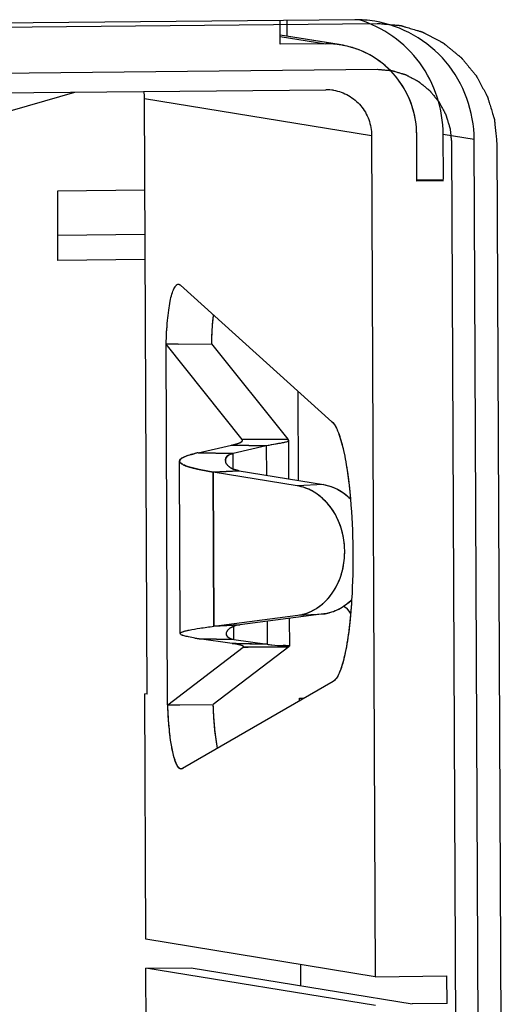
# Model space of a CAD drawing. Header units: millimetres. Extents: x 0 to 1750, y -1720 to 477.
# Tile 93 of 256: x 348.59 to 351.95, y -857.16 to -850.34. Entities that reach past the tile are written whole.
import ezdxf

# ---------------------------------------------------------------- set-up
doc = ezdxf.new("R2010")
doc.units = ezdxf.units.MM
doc.header["$LTSCALE"] = 92.51
for name, color, linetype in [('101301666_14DXF_CONTINUOUS_LINE', 7, 'CONTINUOUS'), ('101301666_DXF_CONTINUOUS_LINE', 7, 'CONTINUOUS'), ('DE-11-072043DXF_CONTINUOUS_LINE', 7, 'CONTINUOUS')]:
    doc.layers.add(name, color=color, linetype=linetype)

msp = doc.modelspace()

# ---------------------------------------------------------------- linework, layer by layer
at = {"layer": '101301666_14DXF_CONTINUOUS_LINE'}
for p, q in [((350.3999, -850.5099), (350.3992, -850.3448)), ((350.4451, -850.3444), (350.4456, -850.4536)), ((350.8203, -850.5148), (350.3996, -850.4461)), ((350.3997, -850.4553), (350.7148, -850.5067)), ((350.7148, -850.5067), (350.3999, -850.5099)), ((337.9459, -850.9513), (350.7161, -850.8246)), ((347.7228, -851.2002), (348.9764, -850.8418)), ((349.4591, -850.8845), (351.0324, -851.1413)), ((349.4772, -855.0126), (349.4591, -850.8845)), ((351.0324, -851.1413), (351.0579, -856.9685)), ((351.3466, -851.4581), (351.3452, -851.1382)), ((351.3465, -851.4482), (351.53, -851.4464)), ((351.5301, -851.4562), (351.3466, -851.4581)), ((349.4619, -851.5215), (348.8555, -851.5275)), ((348.8555, -851.5275), (348.8576, -852.0072)), ((348.8568, -851.8323), (349.4632, -851.8263)), ((349.464, -852.0012), (348.8576, -852.0072)), ((349.6936, -852.1722), (349.6962, -852.1724)), ((349.6977, -852.1727), (349.7003, -852.1736)), ((349.7042, -852.1757), (349.7068, -852.1776)), ((349.7081, -852.1787), (350.7578, -853.1241)), ((349.6088, -852.5874), (349.6096, -852.5876)), ((349.6197, -855.0853), (349.6088, -852.5874)), ((350.1362, -853.2468), (349.6093, -852.5876)), ((349.6929, -852.5863), (349.6095, -852.5877)), ((349.6929, -852.5863), (349.9244, -852.5844)), ((349.9244, -852.5844), (350.4519, -853.2443)), ((350.527, -853.5316), (350.5243, -852.9138)), ((350.1385, -853.2468), (350.4519, -853.2443)), ((350.1385, -853.2468), (350.4519, -853.2443)), ((350.4551, -853.249), (350.4561, -853.2512)), ((350.4561, -853.2512), (350.4565, -853.2534)), ((350.4566, -853.254), (350.4577, -853.5202)), ((349.832, -853.339), (350.0614, -853.287)), ((350.0614, -853.287), (350.0778, -853.283)), ((350.3027, -853.2922), (350.0614, -853.287)), ((350.3027, -853.2922), (350.0732, -853.3442)), ((350.0807, -853.2823), (350.0945, -853.2785)), ((350.3027, -853.2922), (350.3036, -853.4948)), ((349.7071, -854.5919), (349.7018, -853.3968)), ((349.832, -853.339), (350.0732, -853.3442)), ((350.0737, -853.4517), (350.0732, -853.3442)), ((350.1157, -853.4639), (349.9348, -853.4727)), ((350.1157, -853.4639), (350.6988, -853.5598)), ((350.5178, -853.5686), (349.9348, -853.4727)), ((349.9348, -853.4727), (349.9394, -854.5411)), ((350.6988, -853.5598), (350.5178, -853.5686)), ((349.9394, -854.5411), (350.5217, -854.4647)), ((350.7027, -854.456), (350.1204, -854.5323)), ((350.462, -854.4875), (350.4628, -854.6777)), ((350.5217, -854.4647), (350.7027, -854.456)), ((349.9394, -854.5411), (350.1204, -854.5323)), ((350.0789, -854.6325), (350.0785, -854.5426)), ((350.308, -854.5077), (350.3087, -854.6662)), ((349.8376, -854.6272), (349.8087, -854.6228)), ((350.0789, -854.6325), (349.8376, -854.6272)), ((350.0674, -854.6609), (349.8376, -854.6272)), ((349.6203, -855.0854), (350.1425, -854.6854)), ((350.4582, -854.6828), (349.9354, -855.0832)), ((350.0674, -854.6609), (350.3087, -854.6662)), ((350.0789, -854.6325), (350.3087, -854.6662)), ((350.1345, -854.6744), (350.127, -854.6721)), ((350.1443, -854.6802), (350.144, -854.6797)), ((350.4582, -854.6828), (350.1449, -854.6853)), ((350.4208, -854.6831), (350.1449, -854.6853)), ((350.4208, -854.6746), (350.4207, -854.6746)), ((350.4582, -854.6828), (350.4208, -854.6831)), ((350.4325, -854.6747), (350.4353, -854.6747)), ((350.4362, -854.6747), (350.4336, -854.6747)), ((350.4353, -854.6747), (350.4362, -854.6748)), ((350.461, -854.6805), (350.4582, -854.6828)), ((350.7657, -854.9232), (349.7228, -855.5271)), ((349.4772, -855.0126), (349.4611, -855.01)), ((349.4685, -856.7091), (349.4611, -855.01)), ((349.6206, -855.0854), (349.6197, -855.0853)), ((349.6205, -855.0853), (349.7038, -855.0851)), ((349.7038, -855.0851), (349.9354, -855.0832)), ((350.5336, -855.0393), (350.5658, -855.039)), ((350.5337, -855.0576), (350.5336, -855.0393)), ((349.683, -855.4999), (349.6785, -855.4902)), ((351.0579, -856.9685), (349.4685, -856.7091)), ((349.4694, -856.9091), (349.7823, -856.906)), ((351.0588, -857.1684), (349.4694, -856.9091)), ((349.4768, -858.6082), (349.4694, -856.9091)), ((349.7823, -856.906), (351.3147, -857.1561)), ((350.5424, -857.03), (350.5417, -856.8843)), ((351.0579, -856.9685), (351.5542, -856.9636)), ((351.555, -857.1537), (351.3147, -857.1561))]:
    msp.add_line(p, q, dxfattribs=at)
for centre, radius, start, end in [((350.7208, -851.1252), 0.6185, 80.74172, 90.56025), ((350.7209, -851.1241), 0.6174, 75.29974, 80.7293), ((349.134, -850.886), 0.3251, 0.25784, 8.65742), ((350.7192, -851.1349), 0.3103, 80.74303, 90.55839), ((350.6976, -851.1411), 0.6476, 0.25388, 5.02782), ((349.6936, -852.1889), 0.0167, 75.94082, 81.0022), ((349.6838, -852.2057), 0.0363, 47.96504, 50.67816), ((352.5852, -852.6406), 2.6633, 178.61555, 178.79086), ((352.5327, -852.6393), 2.6108, 178.05476, 178.61684), ((350.1017, -853.2212), 0.0513, 301.17828, 302.76023), ((350.1292, -853.2521), 0.00948, 334.47977, 340.05694), ((349.947, -852.7678), 0.5316, 284.24178, 284.56384), ((349.9997, -852.9584), 0.3338, 286.50335, 286.94777), ((350.0748, -853.1695), 0.1097, 293.90671, 294.85006), ((350.0577, -853.3928), 0.0379, 180.29555, 188.07588), ((350.0593, -853.3926), 0.0395, 188.04773, 190.39037), ((350.0685, -853.3897), 0.0492, 203.21352, 205.2228), ((350.0808, -853.3824), 0.0635, 215.61909, 216.22451), ((350.1125, -853.3487), 0.11, 234.28617, 236.17134), ((350.1269, -853.3247), 0.138, 242.26855, 243.30445), ((350.1121, -854.6489), 0.1114, 119.99206, 121.31855), ((350.1271, -854.6784), 0.1445, 113.07745, 114.22882), ((350.0528, -854.5929), 0.0277, 170.26922, 180.17066), ((350.0546, -854.5932), 0.0296, 167.2495, 170.31897), ((350.0645, -854.597), 0.0402, 150.35791, 153.213), ((350.0786, -854.607), 0.0575, 138.33656, 139.61534), ((349.8971, -855.8289), 1.1803, 80.89626, 81.70099), ((349.9324, -855.6071), 0.9558, 80.70497, 80.88346), ((349.9726, -855.3662), 0.7115, 79.63388, 80.76251), ((349.999, -855.2206), 0.5636, 79.35521, 79.61407), ((350.0841, -854.8268), 0.1606, 74.47751, 75.08713), ((350.1123, -854.736), 0.0654, 69.06563, 70.19478), ((350.4391, -853.068), 1.6068, 269.34333, 269.76479), ((352.6675, -855.0013), 2.7353, 181.7165, 181.87108), ((352.6319, -855.0025), 2.6996, 181.87021, 182.41989), ((349.7137, -855.5133), 0.0164, 260.72009, 265.33349), ((349.7137, -855.5137), 0.0161, 265.34227, 270.56161)]:
    msp.add_arc(centre, radius, start, end, dxfattribs=at)
for points, knots in [([(351.3428, -851.0843), (351.3371, -851.0199), (351.3062, -850.8922), (351.205, -850.7244), (351.0586, -850.5953), (350.9392, -850.5431), (350.8775, -850.5269)], [0, 0, 0, 0, 0.251713, 0.502277, 0.751594, 1, 1, 1, 1]), ([(350.7691, -850.8286), (350.8052, -850.8345), (350.8761, -850.8595), (350.9624, -850.9317), (351.019, -851.0295), (351.0322, -851.1042), (351.0324, -851.1413)], [0, 0, 0, 0, 0.248285, 0.4975, 0.748133, 1, 1, 1, 1]), ([(349.6096, -852.5876), (349.6102, -852.5595), (349.6122, -852.5048), (349.6179, -852.4263), (349.6258, -852.3552), (349.6358, -852.2937), (349.6476, -852.2436), (349.6592, -852.2099), (349.6697, -852.1902), (349.6772, -852.1803), (349.685, -852.1739), (349.6909, -852.1722), (349.6936, -852.1722)], [0, 0, 0, 0, 0.19411, 0.376718, 0.54253, 0.686831, 0.805766, 0.896706, 0.931456, 0.959397, 0.981532, 1, 1, 1, 1]), ([(349.9353, -852.3833), (349.9338, -852.3963), (349.9281, -852.4519), (349.9249, -852.5078), (349.9234, -852.5507)], [0, 0, 0, 0, 0.233887, 1, 1, 1, 1]), ([(350.7578, -853.1241), (350.7658, -853.1313), (350.7808, -853.1519), (350.7996, -853.1911), (350.8176, -853.243), (350.842, -853.3345), (350.8668, -853.4742), (350.8801, -853.5931), (350.8858, -853.6581)], [0, 0, 0, 0, 0.057834, 0.13582, 0.234692, 0.35385, 0.64715, 1, 1, 1, 1]), ([(350.1295, -853.2643), (350.1305, -853.2637), (350.1336, -853.2615), (350.1366, -853.2587), (350.1377, -853.2562)], [0, 0, 0, 0, 0.30265, 1, 1, 1, 1]), ([(350.1386, -853.2527), (350.1386, -853.2522), (350.1383, -853.25), (350.1372, -853.2481), (350.1362, -853.2468)], [0, 0, 0, 0, 0.231103, 1, 1, 1, 1]), ([(350.4566, -853.254), (350.4566, -853.2559), (350.455, -853.259), (350.4512, -853.2616), (350.4451, -853.2645), (350.4344, -853.2675), (350.4252, -853.2694), (350.4198, -853.2704)], [0, 0, 0, 0, 0.133498, 0.219223, 0.325963, 0.611894, 1, 1, 1, 1]), ([(350.4519, -853.2443), (350.4522, -853.2447), (350.4534, -853.2462), (350.4545, -853.2478), (350.4551, -853.249)], [0, 0, 0, 0, 0.276553, 1, 1, 1, 1]), ([(350.097, -853.2777), (350.0991, -853.2771), (350.1066, -853.2747), (350.114, -853.272), (350.1192, -853.2697)], [0, 0, 0, 0, 0.27971, 1, 1, 1, 1]), ([(350.1209, -853.269), (350.1216, -853.2686), (350.1241, -853.2674), (350.1266, -853.2661), (350.1283, -853.2651)], [0, 0, 0, 0, 0.269405, 1, 1, 1, 1]), ([(350.4198, -853.2704), (350.4034, -853.2735), (350.3641, -853.2796), (350.3251, -853.2871), (350.3027, -853.2922)], [0, 0, 0, 0, 0.42009, 1, 1, 1, 1]), ([(349.8032, -853.3459), (349.7885, -853.3496), (349.7629, -853.3568), (349.7339, -853.3676), (349.717, -853.377), (349.707, -853.3843), (349.7018, -853.3921), (349.7018, -853.3968)], [0, 0, 0, 0, 0.386454, 0.678912, 0.789587, 0.877675, 1, 1, 1, 1]), ([(349.7018, -853.3968), (349.7019, -853.4052), (349.7168, -853.4173), (349.7386, -853.4274), (349.7658, -853.4369), (349.7993, -853.4461), (349.8562, -853.4592), (349.9022, -853.4674), (349.9348, -853.4727)], [0, 0, 0, 0, 0.100673, 0.187278, 0.300695, 0.440413, 0.604962, 1, 1, 1, 1]), ([(349.832, -853.339), (349.8295, -853.3395), (349.8199, -853.3417), (349.8102, -853.3441), (349.8032, -853.3459)], [0, 0, 0, 0, 0.25954, 1, 1, 1, 1]), ([(350.0198, -853.393), (350.0198, -853.3878), (350.0222, -853.3768), (350.0331, -853.3623), (350.0507, -853.3508), (350.0652, -853.346), (350.0732, -853.3442)], [0, 0, 0, 0, 0.200339, 0.420235, 0.682025, 1, 1, 1, 1]), ([(350.0292, -853.4194), (350.0287, -853.4187), (350.0267, -853.4159), (350.0251, -853.4129), (350.024, -853.4106)], [0, 0, 0, 0, 0.258409, 1, 1, 1, 1]), ([(350.0483, -853.438), (350.0464, -853.4367), (350.0395, -853.4313), (350.0333, -853.4251), (350.0296, -853.4199)], [0, 0, 0, 0, 0.270602, 1, 1, 1, 1]), ([(350.0627, -853.4468), (350.0617, -853.4463), (350.0578, -853.4442), (350.054, -853.4419), (350.0513, -853.4401)], [0, 0, 0, 0, 0.258089, 1, 1, 1, 1]), ([(350.1157, -853.4639), (350.111, -853.4632), (350.0935, -853.4597), (350.0765, -853.4538), (350.0649, -853.448)], [0, 0, 0, 0, 0.272619, 1, 1, 1, 1]), ([(350.6669, -854.4067), (350.7006, -854.3827), (350.7617, -854.3207), (350.8223, -854.2026), (350.8505, -854.0677), (350.8437, -853.9283), (350.8028, -853.7967), (350.7309, -853.6849), (350.634, -853.6036), (350.5565, -853.5749), (350.5178, -853.5686)], [0, 0, 0, 0, 0.118939, 0.245112, 0.376802, 0.510535, 0.642231, 0.768412, 0.887362, 1, 1, 1, 1]), ([(350.6988, -853.5598), (350.7331, -853.5655), (350.8018, -853.5891), (350.8597, -853.6324), (350.8857, -853.658)], [0, 0, 0, 0, 0.488311, 1, 1, 1, 1]), ([(350.8858, -853.6581), (350.8959, -853.7743), (350.9065, -854.008), (350.9015, -854.2419), (350.8943, -854.3589)], [0, 0, 0, 0, 0.49882, 1, 1, 1, 1]), ([(350.5217, -854.4647), (350.5474, -854.4614), (350.5988, -854.4478), (350.6452, -854.4221), (350.6669, -854.4067)], [0, 0, 0, 0, 0.49375, 1, 1, 1, 1]), ([(350.8941, -854.3589), (350.8679, -854.385), (350.8086, -854.429), (350.7379, -854.4513), (350.7027, -854.456)], [0, 0, 0, 0, 0.510278, 1, 1, 1, 1]), ([(350.8943, -854.3589), (350.8898, -854.4302), (350.8784, -854.5597), (350.8544, -854.7112), (350.8295, -854.8085), (350.8107, -854.8615), (350.7911, -854.8996), (350.7744, -854.9182), (350.7657, -854.9232)], [0, 0, 0, 0, 0.36457, 0.663071, 0.781361, 0.876803, 0.949027, 1, 1, 1, 1]), ([(350.8874, -854.4504), (350.8846, -854.4455), (350.872, -854.4268), (350.8544, -854.4116), (350.8398, -854.4034)], [0, 0, 0, 0, 0.251892, 1, 1, 1, 1]), ([(349.7071, -854.5919), (349.707, -854.5896), (349.7105, -854.5859), (349.7162, -854.5827), (349.7266, -854.5782), (349.7442, -854.573), (349.784, -854.564), (349.8499, -854.5532), (349.907, -854.5454), (349.9394, -854.5411)], [0, 0, 0, 0, 0.029552, 0.053337, 0.084279, 0.1684, 0.282074, 0.592712, 1, 1, 1, 1]), ([(350.0542, -854.5538), (350.0523, -854.5549), (350.0456, -854.5592), (350.0395, -854.5644), (350.0356, -854.5687)], [0, 0, 0, 0, 0.27402, 1, 1, 1, 1]), ([(350.0678, -854.5466), (350.0668, -854.5471), (350.0629, -854.5489), (350.0591, -854.5509), (350.0564, -854.5524)], [0, 0, 0, 0, 0.259334, 1, 1, 1, 1]), ([(350.1204, -854.5323), (350.1157, -854.533), (350.0987, -854.5357), (350.082, -854.5405), (350.0705, -854.5454)], [0, 0, 0, 0, 0.2742, 1, 1, 1, 1]), ([(349.8087, -854.6228), (349.7941, -854.6204), (349.7737, -854.6169), (349.7485, -854.6114), (349.7341, -854.6077), (349.7225, -854.6038), (349.7135, -854.6), (349.7071, -854.5953), (349.7071, -854.5919)], [0, 0, 0, 0, 0.40953, 0.574973, 0.713173, 0.823753, 0.906924, 1, 1, 1, 1]), ([(350.0251, -854.593), (350.0251, -854.5974), (350.0278, -854.6071), (350.0391, -854.619), (350.0567, -854.628), (350.0709, -854.6313), (350.0789, -854.6325)], [0, 0, 0, 0, 0.184862, 0.397494, 0.664415, 1, 1, 1, 1]), ([(350.0348, -854.5697), (350.0343, -854.5703), (350.0324, -854.5727), (350.0307, -854.5752), (350.0296, -854.5771)], [0, 0, 0, 0, 0.260859, 1, 1, 1, 1]), ([(350.1254, -854.6716), (350.1238, -854.6712), (350.1164, -854.6694), (350.1089, -854.6679), (350.1031, -854.6668)], [0, 0, 0, 0, 0.217684, 1, 1, 1, 1]), ([(350.144, -854.6797), (350.1431, -854.6787), (350.1404, -854.6768), (350.1375, -854.6756), (350.1357, -854.6749)], [0, 0, 0, 0, 0.403063, 1, 1, 1, 1]), ([(350.1425, -854.6854), (350.1429, -854.6851), (350.144, -854.6842), (350.1448, -854.6828), (350.1448, -854.6818)], [0, 0, 0, 0, 0.313312, 1, 1, 1, 1]), ([(350.3087, -854.6662), (350.3199, -854.6678), (350.3571, -854.6725), (350.3946, -854.6743), (350.4207, -854.6746)], [0, 0, 0, 0, 0.303831, 1, 1, 1, 1]), ([(349.6785, -855.4902), (349.6743, -855.4806), (349.6665, -855.4584), (349.6523, -855.4048), (349.638, -855.3223), (349.6261, -855.2095), (349.6218, -855.1281), (349.6206, -855.0854)], [0, 0, 0, 0, 0.077106, 0.171194, 0.405095, 0.687555, 1, 1, 1, 1]), ([(349.9347, -855.1165), (349.9368, -855.1657), (349.9431, -855.2565), (349.9553, -855.3468), (349.9634, -855.3878)], [0, 0, 0, 0, 0.540553, 1, 1, 1, 1]), ([(349.7063, -855.528), (349.7017, -855.5259), (349.6924, -855.517), (349.6862, -855.5063), (349.683, -855.4999)], [0, 0, 0, 0, 0.414341, 1, 1, 1, 1]), ([(349.7228, -855.5271), (349.7221, -855.5275), (349.7193, -855.529), (349.7161, -855.5297), (349.7138, -855.5297)], [0, 0, 0, 0, 0.26619, 1, 1, 1, 1])]:
    msp.add_open_spline(points, degree=3, knots=knots, dxfattribs=at)
for points in [[(349.7003, -852.1736), (349.7017, -852.1741), (349.703, -852.1748), (349.7042, -852.1757)], [(350.1381, -853.2554), (350.1384, -853.2545), (350.1386, -853.2536), (350.1386, -853.2527)], [(350.0233, -853.4091), (350.022, -853.4061), (350.021, -853.4029), (350.0204, -853.3997)], [(350.0286, -854.5789), (350.0274, -854.5813), (350.0264, -854.584), (350.0258, -854.5867)], [(350.1448, -854.6818), (350.1448, -854.6813), (350.1446, -854.6807), (350.1443, -854.6802)], [(349.7111, -855.5295), (349.7094, -855.5293), (349.7078, -855.5287), (349.7063, -855.528)]]:
    msp.add_open_spline(points, degree=3, dxfattribs=at)
at = {"layer": '101301666_DXF_CONTINUOUS_LINE'}
for p, q in [((338.3016, -850.492), (351.0718, -850.3653)), ((350.3999, -850.5099), (350.3992, -850.3448)), ((350.4451, -850.3444), (350.4456, -850.4536)), ((350.807, -850.5126), (350.3996, -850.4461)), ((350.3997, -850.4553), (350.7148, -850.5067)), ((350.7148, -850.5067), (350.3999, -850.5099)), ((338.303, -850.8098), (351.0732, -850.6831)), ((337.9459, -850.9513), (350.7161, -850.8246)), ((347.7228, -851.2002), (348.9764, -850.8418)), ((349.4591, -850.8845), (351.0324, -851.1413)), ((349.4772, -855.0126), (349.4591, -850.8845)), ((351.0324, -851.1413), (351.0579, -856.9685)), ((351.3466, -851.4581), (351.3452, -851.1382)), ((351.5871, -851.1978), (351.6391, -863.0521)), ((351.9, -851.1947), (351.9519, -863.049)), ((351.3465, -851.4482), (351.53, -851.4464)), ((351.5301, -851.4562), (351.3466, -851.4581)), ((349.4619, -851.5215), (348.8555, -851.5275)), ((348.8555, -851.5275), (348.8576, -852.0072)), ((348.8568, -851.8323), (349.4632, -851.8263)), ((349.464, -852.0012), (348.8576, -852.0072)), ((349.6936, -852.1723), (349.6964, -852.1724)), ((349.6964, -852.1724), (349.699, -852.1731)), ((349.7081, -852.1787), (350.7578, -853.1241)), ((349.6088, -852.5873), (349.6097, -852.5874)), ((349.6197, -855.0855), (349.6088, -852.5873)), ((350.1362, -853.2468), (349.6091, -852.5873)), ((349.6929, -852.5863), (349.6094, -852.5877)), ((349.6929, -852.5863), (349.9244, -852.5844)), ((349.9244, -852.5844), (350.4519, -853.2443)), ((350.527, -853.5316), (350.5243, -852.9138)), ((350.4519, -853.2443), (350.1363, -853.2468)), ((350.4552, -853.2492), (350.4561, -853.2515)), ((350.4561, -853.2515), (350.4566, -853.2541)), ((350.4566, -853.254), (350.4577, -853.5202)), ((349.832, -853.339), (350.0614, -853.287)), ((350.0614, -853.287), (350.3026, -853.2922)), ((350.3027, -853.2922), (350.0732, -853.3442)), ((350.0882, -853.2875), (350.3027, -853.2922)), ((350.3027, -853.2922), (350.3035, -853.4948)), ((349.7071, -854.5919), (349.7018, -853.3968)), ((350.0732, -853.3442), (349.832, -853.339)), ((350.0737, -853.4517), (350.0732, -853.3442)), ((349.9348, -853.4727), (350.1157, -853.4639)), ((350.1157, -853.4639), (350.6988, -853.5598)), ((350.5178, -853.5686), (349.9348, -853.4727)), ((349.9394, -854.5411), (349.9348, -853.4727)), ((350.6988, -853.5598), (350.5178, -853.5686)), ((349.9394, -854.5411), (350.5217, -854.4647)), ((350.7027, -854.456), (350.1204, -854.5323)), ((350.462, -854.4875), (350.4628, -854.6777)), ((350.5217, -854.4647), (350.7027, -854.456)), ((350.1204, -854.5323), (349.9394, -854.5411)), ((350.0789, -854.6325), (350.0785, -854.5426)), ((350.308, -854.5077), (350.3087, -854.6662)), ((349.8376, -854.6272), (350.0788, -854.6325)), ((350.0674, -854.6609), (349.8376, -854.6272)), ((349.62, -855.0856), (350.1425, -854.6854)), ((350.4582, -854.6828), (349.9354, -855.0832)), ((350.0942, -854.6615), (350.0674, -854.6609)), ((350.3087, -854.6662), (350.0675, -854.6609)), ((350.0789, -854.6325), (350.3087, -854.6662)), ((350.3087, -854.6662), (350.0942, -854.6615)), ((350.1426, -854.6854), (350.4582, -854.6828)), ((350.1426, -854.6854), (350.1776, -854.6851)), ((350.1776, -854.6851), (350.4231, -854.6831)), ((350.4221, -854.6747), (350.4207, -854.6746)), ((350.4362, -854.6747), (350.4221, -854.6747)), ((350.4231, -854.6831), (350.4582, -854.6828)), ((350.4336, -854.6747), (350.4362, -854.6748)), ((350.4613, -854.6802), (350.4582, -854.6828)), ((350.4626, -854.6785), (350.4613, -854.6802)), ((350.4628, -854.678), (350.4626, -854.6785)), ((350.4628, -854.6776), (350.4628, -854.678)), ((350.7657, -854.9232), (349.7228, -855.5271)), ((349.4772, -855.0126), (349.4611, -855.01)), ((349.4685, -856.7091), (349.4611, -855.01)), ((349.6206, -855.0856), (349.6197, -855.0855)), ((349.6204, -855.0853), (349.7038, -855.0851)), ((349.7038, -855.0851), (349.9354, -855.0832)), ((350.5336, -855.0393), (350.5658, -855.039)), ((350.5337, -855.0576), (350.5336, -855.0393)), ((351.0579, -856.9685), (349.4685, -856.7091)), ((349.4694, -856.9091), (349.7823, -856.906)), ((351.0588, -857.1684), (349.4694, -856.9091)), ((349.4768, -858.6082), (349.4694, -856.9091)), ((349.7823, -856.906), (351.3147, -857.1561)), ((350.5424, -857.03), (350.5417, -856.8843)), ((351.0579, -856.9685), (351.5542, -856.9636)), ((351.555, -857.1537), (351.3147, -857.1561))]:
    msp.add_line(p, q, dxfattribs=at)
for centre, radius, start, end in [((350.7207, -851.1257), 0.619, 80.73652, 90.54702), ((350.721, -851.1244), 0.6177, 75.3169, 80.74373), ((349.1346, -850.8861), 0.3245, 0.27195, 8.69682), ((350.7191, -851.1347), 0.3102, 80.71971, 90.53981), ((349.693, -852.1915), 0.0194, 67.76278, 71.98313), ((350.0724, -854.4037), 1.0916, 102.72583, 104.28234), ((350.0578, -853.3928), 0.038, 180.32265, 188.1909), ((350.1119, -853.3496), 0.1089, 234.28148, 236.18541), ((350.6626, -854.1513), 0.3073, 277.49691, 284.38097), ((350.1114, -854.6479), 0.1102, 119.96809, 121.30727), ((350.127, -854.6786), 0.1446, 112.99812, 114.15727), ((350.1306, -852.6219), 2.0266, 260.86043, 261.68701), ((350.0529, -854.5929), 0.0278, 170.10436, 180.13308), ((350.0547, -854.5932), 0.0297, 167.12113, 170.1555), ((350.0646, -854.597), 0.0403, 150.4842, 153.32586), ((350.438, -852.9415), 1.7333, 269.42961, 269.86226), ((352.6774, -855.001), 2.7451, 181.71764, 182.06148), ((349.7137, -855.5133), 0.0164, 260.71831, 265.33527), ((349.7137, -855.5137), 0.016, 265.33964, 270.56424)]:
    msp.add_arc(centre, radius, start, end, dxfattribs=at)
for points, knots in [([(351.0718, -850.3653), (351.0852, -850.3664), (351.1052, -850.3682), (351.1319, -850.3706), (351.1519, -850.3724), (351.172, -850.3742), (351.1887, -850.3757), (351.202, -850.3769), (351.2104, -850.3777), (351.217, -850.3783), (351.222, -850.3787), (351.2262, -850.3791), (351.2291, -850.3793), (351.2308, -850.3795), (351.2321, -850.3795), (351.2333, -850.38), (351.2349, -850.3804), (351.2377, -850.3813), (351.2417, -850.3825), (351.2465, -850.3839), (351.2529, -850.3858), (351.261, -850.3882), (351.2738, -850.392), (351.2899, -850.3968), (351.3092, -850.4025), (351.3285, -850.4082), (351.3445, -850.413), (351.3574, -850.4168), (351.3654, -850.4191), (351.3718, -850.421), (351.3767, -850.4225), (351.3807, -850.4237), (351.3835, -850.4245), (351.3851, -850.425), (351.3863, -850.4253), (351.3874, -850.4259), (351.3889, -850.4267), (351.3915, -850.4281), (351.3952, -850.43), (351.3996, -850.4324), (351.4056, -850.4355), (351.413, -850.4395), (351.4249, -850.4457), (351.4397, -850.4536), (351.4575, -850.463), (351.4753, -850.4724), (351.4901, -850.4803), (351.502, -850.4865), (351.5094, -850.4905), (351.5154, -850.4936), (351.5198, -850.496), (351.5235, -850.4979), (351.5261, -850.4993), (351.5276, -850.5001), (351.5287, -850.5006), (351.5297, -850.5015), (351.531, -850.5026), (351.5333, -850.5045), (351.5367, -850.5072), (351.5406, -850.5104), (351.5459, -850.5148), (351.5526, -850.5202), (351.5632, -850.5289), (351.5764, -850.5397), (351.5923, -850.5527), (351.6082, -850.5657), (351.6215, -850.5766), (351.6321, -850.5853), (351.6387, -850.5907), (351.644, -850.595), (351.648, -850.5983), (351.6513, -850.601), (351.6536, -850.6029), (351.6549, -850.604), (351.656, -850.6047), (351.6567, -850.6058), (351.6578, -850.6071), (351.6596, -850.6094), (351.6623, -850.6126), (351.6655, -850.6165), (351.6698, -850.6218), (351.6752, -850.6283), (351.6837, -850.6387), (351.6944, -850.6518), (351.7072, -850.6674), (351.7201, -850.6831), (351.7308, -850.6962), (351.7393, -850.7066), (351.7447, -850.7131), (351.749, -850.7184), (351.7522, -850.7223), (351.7548, -850.7255), (351.7567, -850.7278), (351.7578, -850.7291), (351.7586, -850.7301), (351.7592, -850.7312), (351.76, -850.7327), (351.7614, -850.7353), (351.7634, -850.7391), (351.7658, -850.7435), (351.769, -850.7495), (351.773, -850.757), (351.7793, -850.7689), (351.7873, -850.7838), (351.7969, -850.8018), (351.8065, -850.8197), (351.8145, -850.8346), (351.8209, -850.8465), (351.8249, -850.854), (351.8281, -850.86), (351.8305, -850.8645), (351.8325, -850.8682), (351.8339, -850.8708), (351.8346, -850.8723), (351.8353, -850.8734), (351.8356, -850.8746), (351.8361, -850.8762), (351.837, -850.8791), (351.8382, -850.8832), (351.8397, -850.888), (351.8417, -850.8945), (351.8442, -850.9026), (351.8482, -850.9156), (351.8532, -850.9319), (351.8591, -850.9513), (351.8651, -850.9708), (351.8701, -850.9871), (351.874, -851.0001), (351.8765, -851.0082), (351.8785, -851.0147), (351.88, -851.0195), (351.8812, -851.0236), (351.8821, -851.0264), (351.8826, -851.0281), (351.8831, -851.0293), (351.8831, -851.0306), (351.8833, -851.0323), (351.8836, -851.0353), (351.884, -851.0396), (351.8846, -851.0448), (351.8853, -851.0517), (351.8862, -851.0603), (351.8876, -851.0741), (351.8894, -851.0913), (351.8915, -851.112), (351.8936, -851.1326), (351.8964, -851.1602), (351.8986, -851.1809), (351.9, -851.1947)], [0, 0, 0, 0, 0.03125, 0.046875, 0.0625, 0.078125, 0.09375, 0.101562, 0.109375, 0.113281, 0.117188, 0.121094, 0.123047, 0.124023, 0.125, 0.125977, 0.126953, 0.128906, 0.132812, 0.136719, 0.140625, 0.148438, 0.15625, 0.171875, 0.1875, 0.203125, 0.21875, 0.226562, 0.234375, 0.238281, 0.242188, 0.246094, 0.248047, 0.249023, 0.25, 0.250977, 0.251953, 0.253906, 0.257812, 0.261719, 0.265625, 0.273438, 0.28125, 0.296875, 0.3125, 0.328125, 0.34375, 0.351562, 0.359375, 0.363281, 0.367188, 0.371094, 0.373047, 0.374023, 0.375, 0.375977, 0.376953, 0.378906, 0.382812, 0.386719, 0.390625, 0.398438, 0.40625, 0.421875, 0.4375, 0.453125, 0.46875, 0.476562, 0.484375, 0.488281, 0.492188, 0.496094, 0.498047, 0.499023, 0.5, 0.500977, 0.501953, 0.503906, 0.507812, 0.511719, 0.515625, 0.523438, 0.53125, 0.546875, 0.5625, 0.578125, 0.59375, 0.601562, 0.609375, 0.613281, 0.617188, 0.621094, 0.623047, 0.624023, 0.625, 0.625977, 0.626953, 0.628906, 0.632812, 0.636719, 0.640625, 0.648438, 0.65625, 0.671875, 0.6875, 0.703125, 0.71875, 0.726562, 0.734375, 0.738281, 0.742188, 0.746094, 0.748047, 0.749023, 0.75, 0.750977, 0.751953, 0.753906, 0.757812, 0.761719, 0.765625, 0.773438, 0.78125, 0.796875, 0.8125, 0.828125, 0.84375, 0.851562, 0.859375, 0.863281, 0.867188, 0.871094, 0.873047, 0.874023, 0.875, 0.875977, 0.876953, 0.878906, 0.882812, 0.886719, 0.890625, 0.898438, 0.90625, 0.921875, 0.9375, 0.953125, 0.96875, 1, 1, 1, 1]), ([(351.3452, -851.1382), (351.3449, -851.0691), (351.3219, -850.9301), (351.2231, -850.7448), (351.0708, -850.6015), (350.9435, -850.5442), (350.8775, -850.5269)], [0, 0, 0, 0, 0.251789, 0.502402, 0.751712, 1, 1, 1, 1]), ([(351.0732, -850.6831), (351.0815, -850.6838), (351.0939, -850.685), (351.1105, -850.6864), (351.1229, -850.6876), (351.1354, -850.6887), (351.1457, -850.6896), (351.154, -850.6903), (351.1592, -850.6908), (351.1633, -850.6912), (351.1664, -850.6915), (351.169, -850.6917), (351.1711, -850.6919), (351.1727, -850.6919), (351.1741, -850.6925), (351.1761, -850.693), (351.1786, -850.6938), (351.1816, -850.6947), (351.1856, -850.6959), (351.1906, -850.6973), (351.1986, -850.6997), (351.2085, -850.7027), (351.2205, -850.7062), (351.2325, -850.7097), (351.2424, -850.7127), (351.2504, -850.7151), (351.2554, -850.7165), (351.2594, -850.7177), (351.2624, -850.7186), (351.2649, -850.7193), (351.2669, -850.72), (351.2684, -850.7203), (351.2697, -850.7211), (351.2716, -850.7221), (351.2739, -850.7233), (351.2766, -850.7248), (351.2803, -850.7267), (351.2849, -850.7291), (351.2923, -850.733), (351.3015, -850.7379), (351.3125, -850.7438), (351.3236, -850.7496), (351.3328, -850.7545), (351.3402, -850.7584), (351.3448, -850.7608), (351.3484, -850.7627), (351.3512, -850.7642), (351.3535, -850.7654), (351.3553, -850.7664), (351.3568, -850.767), (351.358, -850.7682), (351.3596, -850.7695), (351.3617, -850.7712), (351.3641, -850.7732), (351.3674, -850.7759), (351.3715, -850.7792), (351.3781, -850.7846), (351.3863, -850.7914), (351.3962, -850.7994), (351.4061, -850.8075), (351.4143, -850.8142), (351.4209, -850.8196), (351.425, -850.823), (351.4283, -850.8257), (351.4307, -850.8277), (351.4328, -850.8294), (351.4344, -850.8307), (351.4357, -850.8317), (351.4366, -850.833), (351.438, -850.8346), (351.4396, -850.8366), (351.4416, -850.839), (351.4443, -850.8423), (351.4476, -850.8463), (351.4529, -850.8528), (351.4596, -850.8609), (351.4675, -850.8706), (351.4755, -850.8803), (351.4821, -850.8884), (351.4874, -850.8949), (351.4907, -850.899), (351.4934, -850.9022), (351.4954, -850.9046), (351.4971, -850.9067), (351.4984, -850.9083), (351.4994, -850.9094), (351.5001, -850.9109), (351.5011, -850.9127), (351.5023, -850.9151), (351.5038, -850.9178), (351.5058, -850.9215), (351.5083, -850.9262), (351.5123, -850.9336), (351.5172, -850.9428), (351.5232, -850.954), (351.5291, -850.9651), (351.5341, -850.9743), (351.538, -850.9818), (351.5405, -850.9864), (351.5425, -850.9901), (351.544, -850.9929), (351.5452, -850.9952), (351.5462, -850.997), (351.547, -850.9984), (351.5474, -850.9999), (351.548, -851.0019), (351.5488, -851.0045), (351.5497, -851.0075), (351.551, -851.0115), (351.5525, -851.0166), (351.555, -851.0246), (351.5581, -851.0347), (351.5618, -851.0468), (351.5655, -851.0589), (351.5685, -851.0689), (351.571, -851.077), (351.5726, -851.082), (351.5738, -851.0861), (351.5747, -851.0891), (351.5755, -851.0916), (351.5761, -851.0936), (351.5767, -851.0951), (351.5767, -851.0968), (351.577, -851.0989), (351.5772, -851.1016), (351.5776, -851.1048), (351.578, -851.109), (351.5785, -851.1144), (351.5794, -851.1229), (351.5805, -851.1336), (351.5818, -851.1465), (351.5832, -851.1593), (351.5849, -851.1764), (351.5862, -851.1892), (351.5871, -851.1978)], [0, 0, 0, 0, 0.03125, 0.046875, 0.0625, 0.078125, 0.09375, 0.101562, 0.109375, 0.113281, 0.117188, 0.121094, 0.123047, 0.125, 0.126953, 0.128906, 0.132812, 0.136719, 0.140625, 0.148438, 0.15625, 0.171875, 0.1875, 0.203125, 0.21875, 0.226562, 0.234375, 0.238281, 0.242188, 0.246094, 0.248047, 0.25, 0.251953, 0.253906, 0.257812, 0.261719, 0.265625, 0.273438, 0.28125, 0.296875, 0.3125, 0.328125, 0.34375, 0.351562, 0.359375, 0.363281, 0.367188, 0.371094, 0.373047, 0.375, 0.376953, 0.378906, 0.382812, 0.386719, 0.390625, 0.398438, 0.40625, 0.421875, 0.4375, 0.453125, 0.46875, 0.476562, 0.484375, 0.488281, 0.492188, 0.496094, 0.498047, 0.5, 0.501953, 0.503906, 0.507812, 0.511719, 0.515625, 0.523438, 0.53125, 0.546875, 0.5625, 0.578125, 0.59375, 0.601562, 0.609375, 0.613281, 0.617188, 0.621094, 0.623047, 0.625, 0.626953, 0.628906, 0.632812, 0.636719, 0.640625, 0.648438, 0.65625, 0.671875, 0.6875, 0.703125, 0.71875, 0.726562, 0.734375, 0.738281, 0.742188, 0.746094, 0.748047, 0.75, 0.751953, 0.753906, 0.757812, 0.761719, 0.765625, 0.773438, 0.78125, 0.796875, 0.8125, 0.828125, 0.84375, 0.851562, 0.859375, 0.863281, 0.867188, 0.871094, 0.873047, 0.875, 0.876953, 0.878906, 0.882812, 0.886719, 0.890625, 0.898438, 0.90625, 0.921875, 0.9375, 0.953125, 0.96875, 1, 1, 1, 1]), ([(350.7691, -850.8286), (350.8052, -850.8345), (350.8761, -850.8595), (350.9624, -850.9318), (351.019, -851.0295), (351.0322, -851.1042), (351.0324, -851.1413)], [0, 0, 0, 0, 0.248406, 0.497565, 0.748137, 1, 1, 1, 1]), ([(349.6097, -852.5874), (349.6108, -852.5328), (349.6148, -852.4541), (349.6258, -852.3551), (349.6359, -852.2937), (349.6475, -852.2436), (349.6608, -852.2062), (349.674, -852.1815), (349.6878, -852.1723), (349.6936, -852.1722)], [0, 0, 0, 0, 0.377135, 0.543083, 0.687481, 0.80656, 0.897578, 0.960155, 1, 1, 1, 1]), ([(349.9353, -852.3831), (349.9336, -852.3986), (349.9269, -852.4655), (349.9236, -852.5327), (349.9225, -852.5843)], [0, 0, 0, 0, 0.232095, 1, 1, 1, 1]), ([(350.7578, -853.1241), (350.7589, -853.125), (350.7634, -853.1293), (350.7674, -853.1341), (350.7702, -853.1379)], [0, 0, 0, 0, 0.230825, 1, 1, 1, 1]), ([(350.7702, -853.1379), (350.7863, -853.1595), (350.8126, -853.2222), (350.8427, -853.3363), (350.8683, -853.4864), (350.8805, -853.5978), (350.8858, -853.6582)], [0, 0, 0, 0, 0.15036, 0.373304, 0.661027, 1, 1, 1, 1]), ([(350.0614, -853.287), (350.0808, -853.2826), (350.1061, -853.276), (350.1321, -853.264), (350.1385, -853.256), (350.1385, -853.2527)], [0, 0, 0, 0, 0.687678, 0.885341, 1, 1, 1, 1]), ([(350.4491, -853.2626), (350.4429, -853.2655), (350.4256, -853.2694), (350.3943, -853.2748), (350.3519, -853.2819), (350.3201, -853.2883), (350.3027, -853.2922)], [0, 0, 0, 0, 0.136981, 0.350743, 0.640047, 1, 1, 1, 1]), ([(350.4566, -853.2541), (350.4566, -853.2549), (350.4558, -853.2589), (350.4519, -853.2613), (350.4491, -853.2626)], [0, 0, 0, 0, 0.212682, 1, 1, 1, 1]), ([(349.7018, -853.3968), (349.7018, -853.3921), (349.7097, -853.3805), (349.744, -853.362), (349.7774, -853.3524), (349.8032, -853.3459)], [0, 0, 0, 0, 0.12245, 0.320779, 1, 1, 1, 1]), ([(349.9348, -853.4727), (349.9022, -853.4674), (349.8447, -853.4569), (349.7789, -853.4415), (349.7386, -853.4274), (349.7168, -853.4173), (349.7019, -853.4052), (349.7018, -853.3968)], [0, 0, 0, 0, 0.394996, 0.699311, 0.812701, 0.899306, 1, 1, 1, 1]), ([(350.0732, -853.3442), (350.0587, -853.3475), (350.0332, -853.3569), (350.0198, -853.3824), (350.0198, -853.393)], [0, 0, 0, 0, 0.582933, 1, 1, 1, 1]), ([(350.0292, -853.4194), (350.0304, -853.4211), (350.0359, -853.4281), (350.0427, -853.434), (350.0483, -853.438)], [0, 0, 0, 0, 0.230533, 1, 1, 1, 1]), ([(350.0626, -853.4468), (350.0664, -853.4488), (350.0833, -853.4567), (350.1015, -853.4616), (350.1157, -853.4639)], [0, 0, 0, 0, 0.2269, 1, 1, 1, 1]), ([(350.6547, -853.6252), (350.6443, -853.6179), (350.6021, -853.5917), (350.5542, -853.5746), (350.5178, -853.5686)], [0, 0, 0, 0, 0.256712, 1, 1, 1, 1]), ([(350.7684, -853.5797), (350.7791, -853.584), (350.8219, -853.6042), (350.8604, -853.6331), (350.8859, -853.6582)], [0, 0, 0, 0, 0.24463, 1, 1, 1, 1]), ([(350.6887, -854.3899), (350.7419, -854.3456), (350.8047, -854.253), (350.8429, -854.1134), (350.8518, -853.9631), (350.8069, -853.7815), (350.7116, -853.6648), (350.6547, -853.6252)], [0, 0, 0, 0, 0.240292, 0.369018, 0.500416, 0.759274, 1, 1, 1, 1]), ([(350.8858, -853.6582), (350.8959, -853.7744), (350.9065, -854.0081), (350.9015, -854.2419), (350.8943, -854.3588)], [0, 0, 0, 0, 0.498826, 1, 1, 1, 1]), ([(350.5217, -854.4647), (350.5367, -854.4628), (350.597, -854.4503), (350.6531, -854.4195), (350.6887, -854.3899)], [0, 0, 0, 0, 0.24556, 1, 1, 1, 1]), ([(350.8943, -854.3587), (350.8832, -854.3697), (350.838, -854.4096), (350.7822, -854.4379), (350.7389, -854.449)], [0, 0, 0, 0, 0.258434, 1, 1, 1, 1]), ([(350.8943, -854.3588), (350.8901, -854.4255), (350.8796, -854.5478), (350.8548, -854.7104), (350.8274, -854.8205), (350.8004, -854.8831), (350.7858, -854.9055), (350.7779, -854.9135)], [0, 0, 0, 0, 0.350041, 0.642822, 0.861977, 0.941059, 1, 1, 1, 1]), ([(349.7071, -854.5919), (349.7071, -854.5896), (349.7125, -854.5839), (349.733, -854.5757), (349.7776, -854.565), (349.8498, -854.5532), (349.907, -854.5454), (349.9394, -854.5411)], [0, 0, 0, 0, 0.029543, 0.084208, 0.28186, 0.592685, 1, 1, 1, 1]), ([(350.0541, -854.5537), (350.0523, -854.5549), (350.0456, -854.5592), (350.0395, -854.5644), (350.0356, -854.5687)], [0, 0, 0, 0, 0.273944, 1, 1, 1, 1]), ([(350.1204, -854.5323), (350.1158, -854.533), (350.0987, -854.5357), (350.082, -854.5405), (350.0705, -854.5454)], [0, 0, 0, 0, 0.273356, 1, 1, 1, 1]), ([(349.8087, -854.6228), (349.7941, -854.6204), (349.7689, -854.6162), (349.7364, -854.6084), (349.7173, -854.6026), (349.7071, -854.5953), (349.7071, -854.5919)], [0, 0, 0, 0, 0.409814, 0.713569, 0.906955, 1, 1, 1, 1]), ([(350.0251, -854.593), (350.0251, -854.6023), (350.0353, -854.6175), (350.0567, -854.6278), (350.0709, -854.6313), (350.0789, -854.6325)], [0, 0, 0, 0, 0.390922, 0.661513, 1, 1, 1, 1]), ([(350.1448, -854.6818), (350.1447, -854.6794), (350.1366, -854.6745), (350.1224, -854.6707), (350.0975, -854.6654), (350.0785, -854.6625), (350.0674, -854.6609)], [0, 0, 0, 0, 0.088404, 0.282353, 0.589151, 1, 1, 1, 1]), ([(350.3087, -854.6662), (350.3199, -854.6678), (350.3571, -854.6725), (350.3946, -854.6744), (350.4207, -854.6747)], [0, 0, 0, 0, 0.303622, 1, 1, 1, 1]), ([(350.4362, -854.6747), (350.4381, -854.6748), (350.4445, -854.6748), (350.4509, -854.6748), (350.4553, -854.6751)], [0, 0, 0, 0, 0.306192, 1, 1, 1, 1]), ([(350.4553, -854.6751), (350.4564, -854.6752), (350.4587, -854.6754), (350.4628, -854.676), (350.4628, -854.6776)], [0, 0, 0, 0, 0.409459, 1, 1, 1, 1]), ([(349.7111, -855.5295), (349.7048, -855.5285), (349.6911, -855.5167), (349.6688, -855.4727), (349.6469, -855.3833), (349.6285, -855.2471), (349.6223, -855.1425), (349.6206, -855.0856)], [0, 0, 0, 0, 0.041329, 0.107048, 0.321494, 0.631018, 1, 1, 1, 1]), ([(349.934, -855.0998), (349.9359, -855.1521), (349.9421, -855.2486), (349.9549, -855.3446), (349.9635, -855.3881)], [0, 0, 0, 0, 0.541257, 1, 1, 1, 1])]:
    msp.add_open_spline(points, degree=3, knots=knots, dxfattribs=at)
for points in [[(349.7003, -852.1736), (349.7032, -852.1747), (349.7058, -852.1766), (349.7081, -852.1787)], [(350.1385, -853.2527), (350.1385, -853.2506), (350.1375, -853.2485), (350.1362, -853.2468)], [(350.4519, -853.2443), (350.4531, -853.2458), (350.4543, -853.2474), (350.4552, -853.2492)], [(350.0202, -853.3982), (350.0207, -853.4019), (350.0218, -853.4056), (350.0233, -853.409)], [(350.0233, -853.409), (350.0248, -853.4127), (350.0268, -853.4162), (350.0292, -853.4194)], [(350.0512, -853.4401), (350.0549, -853.4425), (350.0587, -853.4448), (350.0626, -853.4468)], [(350.6988, -853.5598), (350.7226, -853.5637), (350.7461, -853.5705), (350.7684, -853.5797)], [(350.8874, -854.4504), (350.8762, -854.4311), (350.8592, -854.4143), (350.8398, -854.4034)], [(350.0678, -854.5466), (350.0639, -854.5484), (350.0601, -854.5503), (350.0563, -854.5524)], [(350.0286, -854.5789), (350.0274, -854.5814), (350.0264, -854.5839), (350.0258, -854.5866)], [(350.0356, -854.5687), (350.0333, -854.5713), (350.0312, -854.5741), (350.0295, -854.5772)], [(350.1425, -854.6854), (350.1436, -854.6845), (350.1448, -854.6832), (350.1448, -854.6818)], [(350.7779, -854.9135), (350.7743, -854.9172), (350.7702, -854.9206), (350.7657, -854.9232)], [(349.7228, -855.5271), (349.7201, -855.5287), (349.717, -855.5297), (349.7138, -855.5297)]]:
    msp.add_open_spline(points, degree=3, dxfattribs=at)
at = {"layer": 'DE-11-072043DXF_CONTINUOUS_LINE'}
for p, q in [((350.9153, -850.3397), (338.145, -850.4664)), ((351.7434, -851.1691), (351.5287, -851.1341)), ((351.53, -851.4453), (351.5287, -851.1341)), ((351.7954, -863.0235), (351.7434, -851.1691)), ((351.555, -857.155), (351.5542, -856.9636))]:
    msp.add_line(p, q, dxfattribs=at)
msp.add_arc((350.9228, -851.1497), 0.8101, 80.68389, 90.53042, dxfattribs=at)
for points, knots in [([(351.5287, -851.1341), (351.5279, -850.9604), (351.4151, -850.6059), (351.1103, -850.3903), (350.9459, -850.3402)], [0, 0, 0, 0, 0.50249, 1, 1, 1, 1]), ([(351.7434, -851.1691), (351.7426, -850.9781), (351.6046, -850.5855), (351.2405, -850.3809), (351.0539, -850.3504)], [0, 0, 0, 0, 0.50258, 1, 1, 1, 1])]:
    msp.add_open_spline(points, degree=3, knots=knots, dxfattribs=at)

doc.saveas('drawing.dxf')
